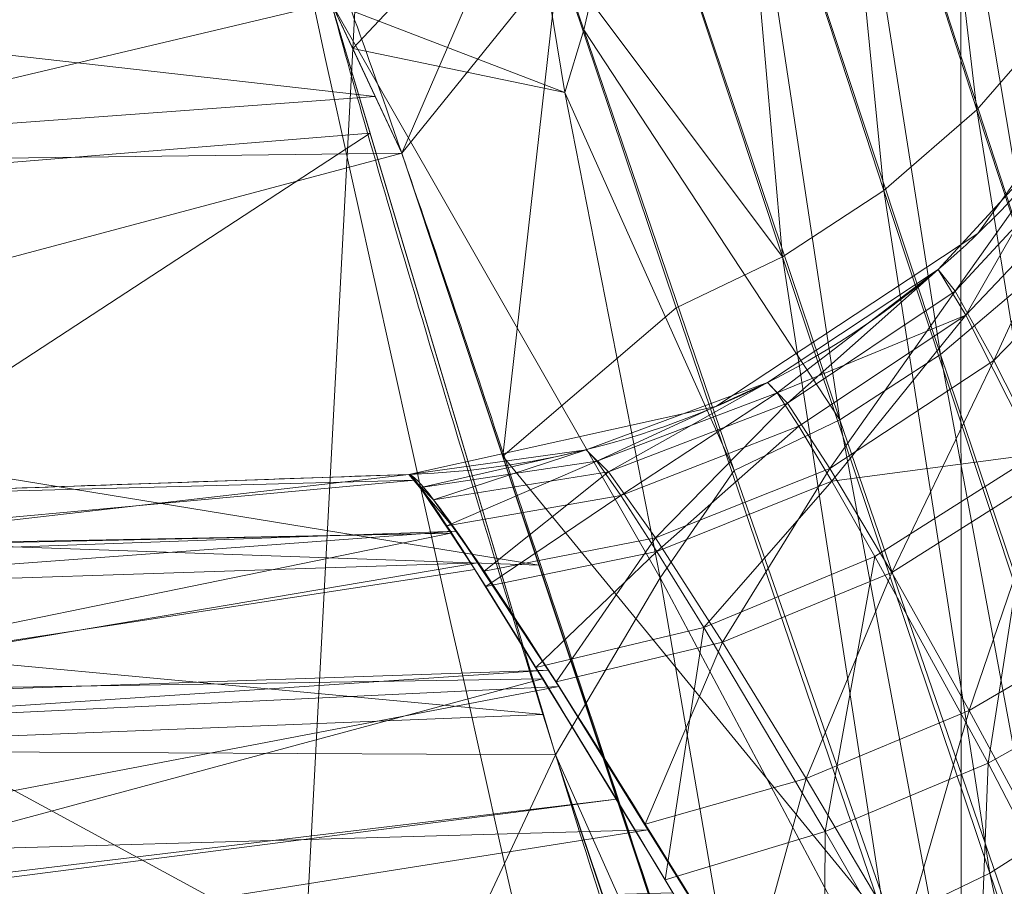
# Model space of a CAD drawing. Header units: millimetres. Extents: x -72 to 72, y -145 to 145.
# Tile 110 of 256: x -54.504 to -54.162, y -16.849 to -16.548. Entities that reach past the tile are written whole.
import ezdxf

# ---------------------------------------------------------------- set-up
doc = ezdxf.new("R2010")
doc.units = ezdxf.units.MM
doc.layers.add('1', color=7, linetype='CONTINUOUS')

msp = doc.modelspace()

# ---------------------------------------------------------------- linework, layer by layer
at = {"layer": '1', "color": 163, "linetype": 'Continuous', "lineweight": 13}
msp.add_line((-54.3686733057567, -16.7055720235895, -30.5651109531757), (-54.3686733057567, -16.7055720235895, -31.76574374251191), dxfattribs=at)
at = {"layer": '1', "color": 163, "linetype": 'Continuous', "lineweight": 13, "extrusion": (0, 0, -1)}
for centre, radius in [((0, 2.781752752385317e-14, 144.004626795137), 61.0180546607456), ((-5.6843418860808e-14, -1.73472347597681e-14, 147), 60.9142135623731), ((3.46944695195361e-15, 0, 145), 60), ((-5.6843418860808e-14, -1.73472347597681e-14, 146), 59.50000000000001), ((0, -8.448341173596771e-14, 124.369789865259), 56.3952855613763)]:
    msp.add_circle(centre, radius, dxfattribs=at)
at = {"layer": '1', "color": 163, "linetype": 'Continuous', "lineweight": 13}
for centre, radius in [((0, -2.03130073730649e-13, -145), 60.4433756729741), ((5.6843418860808e-14, -1.73472347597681e-14, -146.707106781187), 60.20710678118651), ((-3.46944695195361e-15, 0, -146), 60)]:
    msp.add_circle(centre, radius, dxfattribs=at)
for centre, radius, start, end in [((0, 1.973953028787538e-14, -142.505083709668), 63.56377365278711, 189.6208549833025, 222.2786899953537), ((-54.3791431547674, -16.4057547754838, -31.7657437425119), 0.3, 271.9999999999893, 16.78814487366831)]:
    msp.add_arc(centre, radius, start, end, dxfattribs=at)
at = {"layer": '1', "color": 163, "linetype": 'Continuous', "lineweight": 13, "extrusion": (0, 0, -1)}
msp.add_arc((54.37914315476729, -16.40575477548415, 30.5651109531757), 0.3, 163.2118551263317, 268.0000000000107, dxfattribs=at)
at = {"layer": '1', "color": 163, "linetype": 'Continuous', "lineweight": 13, "extrusion": (-0.2905388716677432, 0.9337429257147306, 0.2090725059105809)}
msp.add_arc((56.79999999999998, -31.64124660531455, -6.764816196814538), 0.3, 88.36814995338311, 180, dxfattribs=at)
at = {"layer": '1', "color": 163, "linetype": 'Continuous', "lineweight": 13}
for points, knots in [([(-56.0092195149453, 7.430836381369, -40.1881047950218), (-56.38767568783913, 4.578259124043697, -40.18600039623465), (-56.64075283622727, 0.1337488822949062, -40.18517426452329), (-56.24041456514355, -6.020940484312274, -40.18873368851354), (-55.54351012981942, -10.71621283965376, -40.19373372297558), (-54.41900416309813, -15.45484477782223, -40.20106422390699), (-52.84662861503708, -20.19210887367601, -40.21072519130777), (-50.80930273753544, -24.8840909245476, -40.2227166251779), (-48.29613211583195, -29.47758556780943, -40.23703852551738), (-45.29549098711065, -33.91822466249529, -40.25369089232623), (-41.8019172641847, -38.14185204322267, -40.27267372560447), (-37.82569878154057, -42.09225020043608, -40.29398702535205), (-33.38333123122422, -45.70420284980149, -40.31763079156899), (-28.49088723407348, -48.91009564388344, -40.34360502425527), (-21.41016006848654, -52.54962415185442, -40.38134462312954), (-15.5376816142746, -54.48108172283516, -40.41314502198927), (-11.445770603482, -55.3284003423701, -40.43589893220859)], [0, 0, 0, 0, 0.125, 0.1875, 0.25, 0.3125, 0.375, 0.4375, 0.5, 0.5625, 0.625, 0.6875, 0.75, 0.8125, 0.875, 1, 1, 1, 1]), ([(-55.79206164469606, 7.398561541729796, -43.18008904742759), (-56.02458079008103, 5.645469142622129, -43.17850631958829), (-56.32216527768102, 2.145282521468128, -43.17631762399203), (-56.2774919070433, -3.083071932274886, -43.17589833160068), (-55.74469622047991, -8.317168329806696, -43.17832533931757), (-54.72088675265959, -13.50770784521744, -43.18361554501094), (-53.47375240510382, -17.70598476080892, -43.19032117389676), (-52.24993602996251, -20.97159237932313, -43.1970039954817), (-51.21943771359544, -23.37545791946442, -43.20267281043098), (-50.07211843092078, -25.74001208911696, -43.20902270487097), (-48.38893654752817, -28.83185243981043, -43.21838366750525), (-46.01474015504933, -32.54916112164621, -43.23166013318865), (-42.79579392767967, -36.67874397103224, -43.24974804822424), (-39.80590965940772, -39.8550863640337, -43.26661311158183), (-37.22554922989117, -42.23774127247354, -43.28120343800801), (-35.20249638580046, -43.93723232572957, -43.29265772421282), (-33.10278230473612, -45.54055131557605, -43.30455868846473), (-30.93842460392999, -47.03880768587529, -43.31683624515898), (-28.72004833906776, -48.42495516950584, -43.32942842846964), (-25.67962645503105, -50.13475593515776, -43.34669906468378), (-22.51737436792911, -51.63244938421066, -43.36467929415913), (-19.23182754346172, -52.91446779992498, -43.3833775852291), (-15.89144214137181, -54.03891938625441, -43.40239509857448), (-13.34178061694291, -54.70350458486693, -43.41691632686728), (-11.6398303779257, -55.06359028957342, -43.42660953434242)], [0, 0, 0, 0, 0.0625, 0.125, 0.1875, 0.25, 0.3125, 0.34375, 0.375, 0.40625, 0.4375, 0.5, 0.5625, 0.625, 0.65625, 0.6875, 0.71875, 0.75, 0.78125, 0.8125, 0.875, 0.90625, 0.9375, 1, 1, 1, 1]), ([(-56.50000000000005, -4.895578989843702e-16, -15.81462433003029), (-56.49999999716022, -0.967056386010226, -15.8120534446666), (-56.45043392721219, -2.918040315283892, -15.80691167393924), (-56.14086936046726, -6.892608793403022, -15.79662813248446), (-55.33779639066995, -11.96000647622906, -15.78377370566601), (-53.65336816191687, -18.09517495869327, -15.76834839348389), (-51.21658996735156, -24.15893938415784, -15.75292308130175), (-48.02467232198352, -30.0154777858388, -15.73749776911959), (-44.10762326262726, -35.52636955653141, -15.72207245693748), (-39.52881410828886, -40.56063158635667, -15.70664714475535), (-36.0977595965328, -43.52332059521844, -15.69636360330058), (-34.30725113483, -44.89167162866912, -15.6912218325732)], [0, 0, 0, 0, 0.0625, 0.125, 0.25, 0.375, 0.5, 0.625, 0.75, 0.875, 1, 1, 1, 1]), ([(-54.1748946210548, -21.2568850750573, 31.5), (-54.6638936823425, -17.571101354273, 31.499871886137), (-55.1250233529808, -14.095380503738, 30.1514430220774), (-55.6314401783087, -10.2783120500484, 26.7224698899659), (-55.7653499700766, -9.26897978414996, 25.3941579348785), (-55.9577956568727, -7.81843880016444, 22.2910702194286), (-56.0092096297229, -7.43091089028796, 20.5929966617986), (-56.0092195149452, -7.43083638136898, 18.8118952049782)], [0, 0, 0, 0, 0.5, 0.5, 0.75, 0.75, 1, 1, 1, 1]), ([(-56.00921274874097, -7.43088738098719, 18.81189514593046), (-55.84778768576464, -8.64761337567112, 18.27553385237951), (-55.57446086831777, -10.46857355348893, 17.47101728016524), (-55.14800137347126, -12.88831644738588, 16.40328050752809), (-54.79726728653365, -14.6992013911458, 15.60654748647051), (-54.41554179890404, -16.50502466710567, 14.8125598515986), (-53.86455365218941, -18.90435921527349, 13.75579519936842), (-53.09654226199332, -21.8880547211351, 12.44277299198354), (-52.04587146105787, -25.44201606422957, 10.88781178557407), (-50.86235861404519, -28.96561770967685, 9.35961010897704), (-49.54285790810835, -32.4561508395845, 7.86666250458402), (-48.56815383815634, -34.75713714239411, 6.899976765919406), (-48.05581082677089, -35.9000126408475, 6.425037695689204)], [0, 0, 0, 0, 0.125, 0.1875, 0.25, 0.3125, 0.375, 0.5, 0.625, 0.75, 0.875, 1, 1, 1, 1]), ([(-47.46844656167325, -30.64305029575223, -0.8061324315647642), (-48.05961782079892, -29.72727555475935, -0.05716055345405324), (-49.17838392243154, -27.87812518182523, 1.469014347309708), (-50.67197279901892, -25.05862759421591, 3.829412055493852), (-51.76788006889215, -22.67685427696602, 5.845017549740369), (-52.55819579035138, -20.75314257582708, 7.47955347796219), (-53.10827526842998, -19.30177147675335, 8.715144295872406), (-53.61576125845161, -17.84355812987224, 9.960823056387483), (-54.23731669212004, -15.88719951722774, 11.62907026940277), (-54.91085441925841, -13.42264493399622, 13.72871973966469), (-55.55516477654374, -10.43872688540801, 16.26421220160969), (-55.8760261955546, -8.43476743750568, 17.96132468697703), (-56.00921263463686, -7.430887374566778, 18.8118951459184)], [0, 0, 0, 0, 0.125, 0.25, 0.375, 0.4375, 0.5, 0.5625, 0.625, 0.75, 0.875, 1, 1, 1, 1]), ([(-52.0676840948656, -22.59607041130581, -23.30953234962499), (-52.35024297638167, -21.96939765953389, -23.15128991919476), (-52.73982587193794, -21.06004920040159, -23.03690052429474), (-53.19638233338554, -19.91495101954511, -23.02311051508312), (-53.50369293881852, -19.10633048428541, -23.09982352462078), (-53.77630196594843, -18.35342307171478, -23.2843287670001), (-54.00669332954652, -17.68870218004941, -23.59517731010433), (-54.1592007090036, -17.23288347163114, -23.95984575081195), (-54.25228804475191, -16.95103808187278, -24.30333945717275), (-54.30729079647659, -16.78408275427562, -24.57792032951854), (-54.3475882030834, -16.66295829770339, -24.86061002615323), (-54.38481843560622, -16.55348689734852, -25.24515766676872), (-54.40385050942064, -16.50418579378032, -25.69994780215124), (-54.40018744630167, -16.5274492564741, -26.20648435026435), (-54.36996214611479, -16.63315374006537, -26.64157036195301), (-54.3194330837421, -16.79896336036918, -27.00176277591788), (-54.25914414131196, -16.98833424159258, -27.27754975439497), (-54.19486971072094, -17.18191533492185, -27.49015207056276), (-54.15483044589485, -17.29557478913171, -27.59193678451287), (-54.13595130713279, -17.34801585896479, -27.6356659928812)], [0, 0, 0, 0, 0.125, 0.1875, 0.25, 0.3125, 0.375, 0.4375, 0.46875, 0.5, 0.53125, 0.5625, 0.625, 0.6875, 0.75, 0.8125, 0.875, 0.9375, 1, 1, 1, 1]), ([(-54.45328070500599, -17.35503019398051, -27.6270871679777), (-54.47871158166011, -17.27670973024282, -27.56190254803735), (-54.52719066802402, -17.12732842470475, -27.42155909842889), (-54.59060330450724, -16.92952184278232, -27.18130368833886), (-54.64186947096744, -16.76940097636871, -26.91857859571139), (-54.69480333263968, -16.60498270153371, -26.53031723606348), (-54.72100627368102, -16.52830984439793, -26.11613254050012), (-54.72546884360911, -16.52448557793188, -25.6938238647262), (-54.72029898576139, -16.55007728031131, -25.38236452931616), (-54.70483327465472, -16.60995849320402, -25.07354657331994), (-54.67760457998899, -16.70861062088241, -24.77212924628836), (-54.6388899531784, -16.84442509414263, -24.49257564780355), (-54.57059722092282, -17.07808491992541, -24.14530909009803), (-54.45908194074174, -17.44875053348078, -23.78506400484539), (-54.2971278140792, -17.96681851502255, -23.46686842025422), (-54.11379000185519, -18.5313902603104, -23.25191837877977), (-53.91901417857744, -19.10931974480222, -23.12272620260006), (-53.71449151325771, -19.69466233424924, -23.05748478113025), (-53.50185726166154, -20.28232907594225, -23.04233590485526), (-53.2835277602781, -20.86549293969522, -23.06018567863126), (-52.98601006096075, -21.63482092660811, -23.12703341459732), (-52.75581672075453, -22.20267472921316, -23.22938285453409), (-52.5994896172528, -22.5769884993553, -23.3236466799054)], [0, 0, 0, 0, 0.03125, 0.0625, 0.09375, 0.125, 0.1875, 0.21875, 0.25, 0.28125, 0.3125, 0.34375, 0.375, 0.4375, 0.5, 0.5625, 0.625, 0.6875, 0.75, 0.8125, 0.875, 1, 1, 1, 1]), ([(-54.6214254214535, -16.7143983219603, -30.5770098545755), (-54.5728723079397, -16.7127028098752, -30.5747251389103), (-54.5243192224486, -16.7110072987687, -30.5724398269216), (-54.44006853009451, -16.7080651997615, -30.568473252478), (-54.40437091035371, -16.7068186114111, -30.5667922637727), (-54.3686733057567, -16.7055720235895, -30.5651109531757)], [0, 0, 0, 0, 0.576292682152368, 0.576292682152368, 1, 1, 1, 1]), ([(-54.3686733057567, -16.7055720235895, -31.7657437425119), (-54.4087299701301, -16.7069708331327, -31.7646107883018), (-54.4487866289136, -16.7083696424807, -31.7634776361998), (-54.5330373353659, -16.7113117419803, -31.7610938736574), (-54.57723138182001, -16.7128550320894, -31.7598432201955), (-54.6214254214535, -16.7143983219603, -31.7585923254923)], [0, 0, 0, 0, 0.47544590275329, 0.47544590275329, 1, 1, 1, 1])]:
    msp.add_open_spline(points, degree=3, knots=knots, dxfattribs=at)
for points in [[(-54.3686733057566, -16.7055720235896, -30.5651109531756), (-54.359086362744, -16.7052372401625, -30.36041078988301), (-54.2383359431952, -16.9036999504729, -30.2159831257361), (-54.1316551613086, -17.0844496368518, -30.267128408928)], [(-54.2247181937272, -16.9379587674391, -32.0630655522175), (-54.3030362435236, -16.8072185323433, -32.0324479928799), (-54.3646300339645, -16.7054308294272, -31.9090992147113), (-54.3686733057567, -16.7055720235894, -31.7657437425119)]]:
    msp.add_open_spline(points, degree=3, dxfattribs=at)
for points in [[(-56.89024180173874, 41.52245447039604, -163.0000025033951), (-52.44118720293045, 40.07687047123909, -163.0000025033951), (-55.84102869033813, -40.98785668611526, -163.0000025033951), (-62.30000033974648, 2.306488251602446e-14, -163.0000025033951)], [(-51.26524344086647, -40.01524299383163, -163.0000025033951), (-55.84102869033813, -40.98785668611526, -163.0000025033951), (-52.44118720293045, 40.07687047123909, -163.0000025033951)], [(-58.68885666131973, -12.47470173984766, -145.9999978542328), (-59.99999865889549, 7.347880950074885e-15, -145.9999978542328), (-59.50000137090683, -1.734723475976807e-14, -145.9999978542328), (-54.35595288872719, -24.20083060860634, -145.9999978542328)], [(-51.48215219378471, -16.72756485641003, -123.8834485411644), (-54.13153767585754, -7.864786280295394e-14, -123.8834485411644), (-56.3952848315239, -7.767609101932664e-14, -124.3697926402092), (-53.63510549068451, -17.42710173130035, -124.3697926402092)], [(-47.95431718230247, -21.74369990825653, 47.46758565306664), (-50.9643666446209, -6.004575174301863, 46.05389758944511), (-54.17877063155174, -12.60278839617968, 38.59021887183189)], [(-55.90719729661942, -8.199820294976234, 23.02965894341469), (-56.00921437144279, -7.430861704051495, 18.81189458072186), (-52.23216861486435, -35.90000048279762, 18.77893321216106)], [(-53.6927618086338, -17.58798211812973, 10.17858553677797), (-56.00921437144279, -7.430861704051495, 18.81189458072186), (-54.55920472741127, -14.68137931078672, 10.76085958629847)], [(-56.00921437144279, -7.430887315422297, 18.81189458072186), (-52.85102128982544, -20.62619663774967, 10.56393515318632), (-52.89638042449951, -21.29850536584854, 11.49737183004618)], [(-52.85102128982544, -20.62619663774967, 10.56393515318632), (-56.00921437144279, -7.430887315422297, 18.81189458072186), (-53.6927618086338, -17.58798211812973, 10.17858553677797)], [(-52.89638042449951, -21.29850536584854, 11.49737183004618), (-52.88083851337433, -21.9598226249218, 12.41813320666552), (-56.00921437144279, -7.430887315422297, 18.81189458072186)], [(-52.23216861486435, -35.90000048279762, 18.77893321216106), (-56.00921437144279, -7.430887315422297, 18.81189458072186), (-52.81071737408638, -22.28547632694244, 12.27482222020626)], [(-55.57294189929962, -10.71924343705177, 27.05173939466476), (-55.90719729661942, -8.199820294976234, 23.02965894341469), (-52.23216861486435, -35.90000048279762, 18.77893321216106)], [(-63.58210742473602, -22.15305902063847, -124.5606690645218), (-48.8397516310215, -28.19764241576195, -124.3697926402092), (-55.53851276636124, -9.792938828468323, -124.3697926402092)], [(-52.23216861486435, -35.90000048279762, 18.77893321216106), (-54.17489632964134, -21.25688455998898, 31.50000050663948), (-54.9570769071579, -15.36125689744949, 30.29151447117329), (-55.57294189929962, -10.71924343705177, 27.05173939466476)], [(-53.69294062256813, -16.87162183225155, -43.1891530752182), (-54.47616055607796, -12.90471851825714, -43.18511113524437), (-51.38519778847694, -12.16170284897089, -59.45028364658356)], [(-58.89143794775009, -12.51776143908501, -146.7071026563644), (-48.70857298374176, -35.38884967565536, -146.7071026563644), (-48.13650995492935, -34.97322276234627, -145.9999978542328), (-58.19978192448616, -12.37074565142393, -145.9999978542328)], [(-55.11743575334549, -12.42248341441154, -15.78262820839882), (-51.09073221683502, -24.12440255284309, -15.75292274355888), (-54.90593239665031, -13.32624070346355, -0.5968617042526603)], [(-58.68885666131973, -12.47470173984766, -144.9999958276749), (-58.68885666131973, -12.47470173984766, -145.9999978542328), (-48.54102060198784, -35.26711463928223, -145.9999978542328), (-48.54102060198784, -35.26711463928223, -144.9999958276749)], [(-54.35595288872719, -24.20083060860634, -145.9999978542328), (-54.8127256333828, -24.40419793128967, -145.9999978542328), (-58.68885666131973, -12.47470173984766, -145.9999978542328)], [(-54.9570769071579, -15.36125689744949, 30.29151447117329), (-54.5051321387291, -18.76775920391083, 30.98977915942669), (-54.17877063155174, -12.60278839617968, 38.59021887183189)], [(-54.17877063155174, -12.60278839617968, 38.59021887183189), (-54.5051321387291, -18.76775920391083, 30.98977915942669), (-54.17489632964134, -21.25688455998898, 31.50000050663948)], [(-54.17489632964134, -21.25688455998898, 31.50000050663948), (-52.08047106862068, -24.99097585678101, 39.95027393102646), (-54.17877063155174, -12.60278839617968, 38.59021887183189)], [(-54.17877063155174, -12.60278839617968, 38.59021887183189), (-52.08047106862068, -24.99097585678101, 39.95027393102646), (-47.95431718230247, -21.74369990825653, 47.46758565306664)], [(-54.6598918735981, -14.3019575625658, 0.0528909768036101), (-54.90593239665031, -13.32624070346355, -0.5968617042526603), (-51.09073221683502, -24.12440255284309, -15.75292274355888)], [(-54.33730408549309, -13.60801607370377, -43.18582639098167), (-53.69294062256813, -16.87162183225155, -43.1891530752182), (-54.06234413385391, -16.41486957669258, -40.20322114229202)], [(-51.09073221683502, -24.12440255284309, -15.75292274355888), (-54.69197779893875, -13.65889981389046, -15.77948965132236), (-53.0979111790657, -19.30419728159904, -22.77449704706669)], [(-54.69197779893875, -13.65889981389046, -15.77948965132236), (-53.68521064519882, -17.60755479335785, -23.25828559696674), (-53.0979111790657, -19.30419728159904, -22.77449704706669)], [(-53.68521064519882, -17.60755479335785, -23.25828559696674), (-54.69197779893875, -13.65889981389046, -15.77948965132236), (-54.44025620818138, -15.116305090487, -23.0235680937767)], [(-54.59772050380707, -13.65883089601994, -40.19961878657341), (-53.91287803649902, -16.89865440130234, -27.71926298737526), (-54.07369881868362, -16.37747511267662, -26.98902040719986)], [(-54.08657342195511, -16.33678935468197, -30.41893057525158), (-53.91287803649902, -16.89865440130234, -27.71926298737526), (-54.59772050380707, -13.65883089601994, -40.19961878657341)], [(-54.59772050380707, -13.65883089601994, -40.19961878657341), (-54.06234413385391, -16.41486957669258, -40.20322114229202), (-53.9480447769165, -16.78620837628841, -32.35631808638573)], [(-53.9480447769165, -16.78620837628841, -32.35631808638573), (-53.97316813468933, -16.70768484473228, -32.33245015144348), (-54.59772050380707, -13.65883089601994, -40.19961878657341)], [(-53.97316813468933, -16.70768484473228, -32.33245015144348), (-54.0367066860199, -16.50106348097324, -32.19820931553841), (-54.59772050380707, -13.65883089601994, -40.19961878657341)], [(-54.56176400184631, -14.67187609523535, 9.235122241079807), (-54.66064810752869, -14.29907139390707, 5.529172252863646), (-52.63074487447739, -20.54883725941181, 7.653624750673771)], [(-54.66064810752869, -14.29907139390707, 5.529172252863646), (-54.48251590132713, -14.96346481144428, 4.540527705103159), (-52.63074487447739, -20.54883725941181, 7.653624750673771)], [(-51.09073221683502, -24.12440255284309, -15.75292274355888), (-50.05823448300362, -25.79180151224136, -15.74839279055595), (-54.6598918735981, -14.3019575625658, 0.0528909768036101)], [(-50.05823448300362, -25.79180151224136, -15.74839279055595), (-54.48071658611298, -14.97002318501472, 1.056008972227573), (-54.6598918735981, -14.3019575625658, 0.0528909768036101)], [(-52.63074487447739, -20.54883725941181, 7.653624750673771), (-54.48184907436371, -14.96589835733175, 9.439317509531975), (-54.56176400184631, -14.67187609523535, 9.235122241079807)], [(-54.55920472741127, -14.68137931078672, 10.76085958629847), (-54.48577553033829, -14.95159696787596, 10.57539042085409), (-53.6927618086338, -17.58798211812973, 10.17858553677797)], [(-54.48577553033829, -14.95159696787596, 10.57539042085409), (-54.43663150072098, -15.12954290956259, 10.31629275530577), (-53.6927618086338, -17.58798211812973, 10.17858553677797)], [(-52.63074487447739, -20.54883725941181, 7.653624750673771), (-54.48251590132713, -14.96346481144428, 4.540527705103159), (-54.41756546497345, -15.19797742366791, 3.368421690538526)], [(-52.63074487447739, -20.54883725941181, 7.653624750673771), (-54.43213880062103, -15.14570321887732, 9.722338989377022), (-54.48184907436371, -14.96589835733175, 9.439317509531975)], [(-49.9577485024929, -25.77553503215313, 3.273239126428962), (-54.41756546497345, -15.19797742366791, 2.210525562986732), (-54.48071658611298, -14.97002318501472, 1.056008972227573)], [(-54.48071658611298, -14.97002318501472, 1.056008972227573), (-50.05823448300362, -25.79180151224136, -15.74839279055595), (-49.9577485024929, -25.77553503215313, 3.273239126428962)], [(-53.95910143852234, -16.75067842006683, -23.95320497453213), (-54.44025620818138, -15.116305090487, -23.0235680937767), (-54.42748591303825, -15.16224816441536, -23.06586131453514)], [(-54.44025620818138, -15.116305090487, -23.0235680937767), (-53.95910143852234, -16.75067842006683, -23.95320497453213), (-53.68521064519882, -17.60755479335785, -23.25828559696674)], [(-54.43663150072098, -15.12954290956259, 10.31629275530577), (-54.41763997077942, -15.19770547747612, 10.01387182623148), (-53.6927618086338, -17.58798211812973, 10.17858553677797)], [(-54.43213880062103, -15.14570321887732, 9.722338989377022), (-52.63074487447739, -20.54883725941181, 7.653624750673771), (-53.6927618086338, -17.58798211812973, 10.17858553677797)], [(-53.6927618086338, -17.58798211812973, 10.17858553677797), (-54.41763997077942, -15.19770547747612, 10.01387182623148), (-54.43213880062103, -15.14570321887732, 9.722338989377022)], [(-53.95910143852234, -16.75067842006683, -23.95320497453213), (-54.42748591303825, -15.16224816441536, -23.06586131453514), (-54.39301207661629, -15.28560183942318, -23.2501458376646)], [(-54.41756546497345, -15.19797742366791, 3.368421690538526), (-49.9577485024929, -25.77553503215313, 3.273239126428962), (-52.63074487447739, -20.54883725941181, 7.653624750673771)], [(-54.41756546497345, -15.19797742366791, 3.368421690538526), (-54.41756546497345, -15.19797742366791, 2.210525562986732), (-49.9577485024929, -25.77553503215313, 3.273239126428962)], [(-54.39301207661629, -15.28560183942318, -23.2501458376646), (-54.09794300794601, -16.29731804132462, -24.77224916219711), (-53.95910143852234, -16.75067842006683, -23.95320497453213)], [(-54.12399768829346, -16.60532131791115, -26.86326391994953), (-54.19363453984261, -16.38831943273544, -25.86658112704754), (-54.15349081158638, -16.31026715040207, -25.86819231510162)], [(-54.17141690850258, -16.57883264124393, -24.85169284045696), (-54.19363453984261, -16.38831943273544, -25.86658112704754), (-54.22193557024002, -16.42229035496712, -25.86596459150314)], [(-54.15197089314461, -16.63664914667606, -26.85264311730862), (-54.22193557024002, -16.42229035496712, -25.86596459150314), (-54.19363453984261, -16.38831943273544, -25.86658112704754)], [(-54.19363453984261, -16.38831943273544, -25.86658112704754), (-54.12399768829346, -16.60532131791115, -26.86326391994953), (-54.15197089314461, -16.63664914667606, -26.85264311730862)], [(-54.17141690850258, -16.57883264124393, -24.85169284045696), (-54.14331704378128, -16.54649339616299, -24.84318800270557), (-54.19363453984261, -16.38831943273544, -25.86658112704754)], [(-54.22193557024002, -16.42229035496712, -25.86596459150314), (-54.25451323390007, -16.45144261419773, -25.86549893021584), (-54.20366302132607, -16.60685613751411, -24.85821396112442)], [(-54.18402329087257, -16.6639406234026, -26.84440091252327), (-54.25451323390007, -16.45144261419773, -25.86549893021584), (-54.22193557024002, -16.42229035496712, -25.86596459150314)], [(-54.22193557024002, -16.42229035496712, -25.86596459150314), (-54.15197089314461, -16.63664914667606, -26.85264311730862), (-54.18402329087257, -16.6639406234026, -26.84440091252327)], [(-54.20366302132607, -16.60685613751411, -24.85821396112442), (-54.17141690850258, -16.57883264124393, -24.85169284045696), (-54.22193557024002, -16.42229035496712, -25.86596459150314)], [(-54.25451323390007, -16.45144261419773, -25.86549893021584), (-54.29015681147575, -16.47509634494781, -25.86519159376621), (-54.23888936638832, -16.62990637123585, -24.86264519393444)], [(-54.21899631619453, -16.68655872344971, -26.83867700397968), (-54.29015681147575, -16.47509634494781, -25.86519159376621), (-54.25451323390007, -16.45144261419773, -25.86549893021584)], [(-54.25451323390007, -16.45144261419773, -25.86549893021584), (-54.18402329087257, -16.6639406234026, -26.84440091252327), (-54.21899631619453, -16.68655872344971, -26.83867700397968)], [(-54.23888936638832, -16.62990637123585, -24.86264519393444), (-54.20366302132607, -16.60685613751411, -24.85821396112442), (-54.25451323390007, -16.45144261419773, -25.86549893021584)], [(-54.30787801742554, -16.55099540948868, -26.3683944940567), (-54.32756990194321, -16.49295538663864, -25.86504258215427), (-54.29015681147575, -16.47509634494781, -25.86519159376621)], [(-54.31658402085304, -16.52621105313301, -25.35371109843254), (-54.23888936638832, -16.62990637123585, -24.86264519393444), (-54.29015681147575, -16.47509634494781, -25.86519159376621)], [(-54.29015681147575, -16.47509634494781, -25.86519159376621), (-54.21899631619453, -16.68655872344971, -26.83867700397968), (-54.30787801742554, -16.55099540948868, -26.3683944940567)], [(-54.32756990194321, -16.49295538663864, -25.86504258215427), (-54.38818782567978, -16.55756682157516, -25.86829662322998), (-54.3711893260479, -16.59387908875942, -25.11667646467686)], [(-54.3145015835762, -16.57284423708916, -26.36436186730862), (-54.38818782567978, -16.55756682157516, -25.86829662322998), (-54.32756990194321, -16.49295538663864, -25.86504258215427)], [(-54.31658402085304, -16.52621105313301, -25.35371109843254), (-54.32756990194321, -16.49295538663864, -25.86504258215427), (-54.3711893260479, -16.59387908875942, -25.11667646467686)], [(-54.32756990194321, -16.49295538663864, -25.86504258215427), (-54.30787801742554, -16.55099540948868, -26.3683944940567), (-54.3145015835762, -16.57284423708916, -26.36436186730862)], [(-54.3711893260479, -16.59387908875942, -25.11667646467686), (-54.33610081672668, -16.69925265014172, -24.88113753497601), (-54.31658402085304, -16.52621105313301, -25.35371109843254)], [(-54.33610081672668, -16.69925265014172, -24.88113753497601), (-54.27583679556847, -16.64767041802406, -24.86500702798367), (-54.31658402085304, -16.52621105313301, -25.35371109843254)], [(-54.31658402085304, -16.52621105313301, -25.35371109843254), (-54.27583679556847, -16.64767041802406, -24.86500702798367), (-54.23888936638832, -16.62990637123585, -24.86264519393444)], [(-54.10753190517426, -16.53314381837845, -30.56511096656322), (-54.10753190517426, -16.53314381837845, -31.76574409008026), (-54.17106673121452, -16.62186533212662, -31.76574409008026), (-54.17106673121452, -16.62186533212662, -30.56511096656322)], [(-54.3803982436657, -16.57420583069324, -25.52389912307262), (-54.3956533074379, -16.5416207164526, -26.19834244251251), (-54.71934750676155, -16.53578132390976, -26.04242414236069)], [(-54.3956533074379, -16.5416207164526, -26.19834244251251), (-54.69392240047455, -16.61238260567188, -26.33019164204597), (-54.71934750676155, -16.53578132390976, -26.04242414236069)], [(-54.71934750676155, -16.53578132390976, -26.04242414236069), (-54.70473691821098, -16.59807562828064, -25.52998065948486), (-54.3803982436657, -16.57420583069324, -25.52389912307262)], [(-54.3956533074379, -16.5416207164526, -26.19834244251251), (-54.38214913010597, -16.58694259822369, -26.33526548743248), (-54.69392240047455, -16.61238260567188, -26.33019164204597)], [(-54.3956533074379, -16.5416207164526, -26.19834244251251), (-54.38818782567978, -16.55756682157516, -25.86829662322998), (-54.3145015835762, -16.57284423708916, -26.36436186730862)], [(-54.28138002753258, -16.74147881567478, -26.86984464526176), (-54.31777983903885, -16.80298894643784, -26.98796987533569), (-54.3956533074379, -16.5416207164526, -26.19834244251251)], [(-54.3145015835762, -16.57284423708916, -26.36436186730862), (-54.28138002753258, -16.74147881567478, -26.86984464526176), (-54.3956533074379, -16.5416207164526, -26.19834244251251)], [(-54.14331704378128, -16.54649339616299, -24.84318800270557), (-54.17141690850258, -16.57883264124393, -24.85169284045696), (-53.99912223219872, -17.10095256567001, -24.00479651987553)], [(-54.3145015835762, -16.57284423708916, -26.36436186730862), (-54.30787801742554, -16.55099540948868, -26.3683944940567), (-54.25566434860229, -16.70418307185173, -26.83545276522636)], [(-54.21899631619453, -16.68655872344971, -26.83867700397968), (-54.25566434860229, -16.70418307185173, -26.83545276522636), (-54.30787801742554, -16.55099540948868, -26.3683944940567)], [(-54.3711893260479, -16.59387908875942, -25.11667646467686), (-54.3803982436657, -16.57420583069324, -25.52389912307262), (-54.70473691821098, -16.59807562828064, -25.52998065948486)], [(-54.25566434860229, -16.70418307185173, -26.83545276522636), (-54.28138002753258, -16.74147881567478, -26.86984464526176), (-54.3145015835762, -16.57284423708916, -26.36436186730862)], [(-54.17141690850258, -16.57883264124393, -24.85169284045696), (-54.20366302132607, -16.60685613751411, -24.85821396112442), (-54.13225293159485, -16.82200655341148, -24.41062405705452)], [(-53.99912223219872, -17.10095256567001, -24.00479651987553), (-54.17141690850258, -16.57883264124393, -24.85169284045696), (-54.13225293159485, -16.82200655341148, -24.41062405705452)], [(-54.13522943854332, -16.58041775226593, -30.56511096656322), (-54.18482795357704, -16.63431897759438, -30.56511096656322), (-54.17892709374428, -16.641890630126, -30.48745356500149)], [(-54.17520552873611, -16.65026880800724, -31.87508136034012), (-54.18482795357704, -16.63431897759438, -31.76574409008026), (-54.13522943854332, -16.58041775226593, -31.76574409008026)], [(-54.17892709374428, -16.641890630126, -30.48745356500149), (-54.13016304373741, -16.58925227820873, -30.47807700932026), (-54.13522943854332, -16.58041775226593, -30.56511096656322)], [(-54.13522943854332, -16.58041775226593, -31.76574409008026), (-54.12648245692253, -16.59877970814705, -31.88825398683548), (-54.17520552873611, -16.65026880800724, -31.87508136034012)], [(-54.64527383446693, -16.75893738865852, -26.88075974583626), (-54.69392240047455, -16.61238260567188, -26.33019164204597), (-54.38214913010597, -16.58694259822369, -26.33526548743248)], [(-54.38214913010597, -16.58694259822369, -26.33526548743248), (-54.32194843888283, -16.78899489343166, -26.9456934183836), (-54.64527383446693, -16.75893738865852, -26.88075974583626)], [(-54.13016304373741, -16.58925227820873, -30.47807700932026), (-54.17892709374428, -16.641890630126, -30.48745356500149), (-54.1655458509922, -16.66601188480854, -30.41294403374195)], [(-54.1655458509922, -16.66601188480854, -30.41294403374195), (-54.11776155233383, -16.6168101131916, -30.39493411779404), (-54.13016304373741, -16.58925227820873, -30.47807700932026)], [(-54.70473691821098, -16.59807562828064, -25.52998065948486), (-54.68601360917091, -16.67790114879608, -24.87331442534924), (-54.3711893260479, -16.59387908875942, -25.11667646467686)], [(-54.32350933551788, -16.73706248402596, -24.7966218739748), (-54.3711893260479, -16.59387908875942, -25.11667646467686), (-54.68601360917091, -16.67790114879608, -24.87331442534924)], [(-54.15078997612, -16.6985597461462, -31.97473660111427), (-54.17520552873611, -16.65026880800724, -31.87508136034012), (-54.12648245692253, -16.59877970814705, -31.88825398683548)], [(-54.20366302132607, -16.60685613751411, -24.85821396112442), (-54.23888936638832, -16.62990637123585, -24.86264519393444), (-54.16685342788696, -16.84411428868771, -24.41789209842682)], [(-54.16685342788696, -16.84411428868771, -24.41789209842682), (-54.13225293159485, -16.82200655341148, -24.41062405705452), (-54.20366302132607, -16.60685613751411, -24.85821396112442)], [(-54.11776155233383, -16.6168101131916, -30.39493411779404), (-54.1655458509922, -16.66601188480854, -30.41294403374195), (-54.14575338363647, -16.70482195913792, -30.34517914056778)], [(-54.17106673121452, -16.62186533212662, -30.56511096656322), (-54.17106673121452, -16.62186533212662, -31.76574409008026), (-54.26212772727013, -16.68199338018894, -31.76574409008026), (-54.26212772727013, -16.68199338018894, -30.56511096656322)], [(-54.23888936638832, -16.62990637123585, -24.86264519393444), (-54.27583679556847, -16.64767041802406, -24.86500702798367), (-54.2031042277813, -16.86166971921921, -24.42208118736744)], [(-54.2031042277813, -16.86166971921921, -24.42208118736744), (-54.16685342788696, -16.84411428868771, -24.41789209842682), (-54.23888936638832, -16.62990637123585, -24.86264519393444)], [(-54.18482795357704, -16.63431897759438, -30.56511096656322), (-54.24409732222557, -16.67363941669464, -30.56511096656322), (-54.23720553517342, -16.68083854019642, -30.49265407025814)], [(-54.24080416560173, -16.67724922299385, -31.81729465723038), (-54.24409732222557, -16.67363941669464, -31.76574409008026), (-54.18482795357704, -16.63431897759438, -31.76574409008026)], [(-54.24080416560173, -16.67724922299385, -31.81729465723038), (-54.18482795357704, -16.63431897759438, -31.76574409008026), (-54.17520552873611, -16.65026880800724, -31.87508136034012)], [(-54.23720553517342, -16.68083854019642, -30.49265407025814), (-54.17892709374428, -16.641890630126, -30.48745356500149), (-54.18482795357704, -16.63431897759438, -30.56511096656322)], [(-54.09933999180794, -16.91453158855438, -27.26591937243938), (-54.18402329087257, -16.6639406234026, -26.84440091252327), (-54.15197089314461, -16.63664914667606, -26.85264311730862)], [(-54.17892709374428, -16.641890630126, -30.48745356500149), (-54.23720553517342, -16.68083854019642, -30.49265407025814), (-54.22241985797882, -16.70345850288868, -30.42379766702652)], [(-54.22241985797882, -16.70345850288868, -30.42379766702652), (-54.1655458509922, -16.66601188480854, -30.41294403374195), (-54.17892709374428, -16.641890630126, -30.48745356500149)], [(-54.2031042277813, -16.86166971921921, -24.42208118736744), (-54.27583679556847, -16.64767041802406, -24.86500702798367), (-54.33610081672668, -16.69925265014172, -24.88113753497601)], [(-54.17520552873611, -16.65026880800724, -31.87508136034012), (-54.23326045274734, -16.68880879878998, -31.86755627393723), (-54.24080416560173, -16.67724922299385, -31.81729465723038)], [(-54.22180518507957, -16.70791022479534, -31.91535919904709), (-54.23326045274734, -16.68880879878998, -31.86755627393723), (-54.17520552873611, -16.65026880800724, -31.87508136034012)], [(-54.22180518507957, -16.70791022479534, -31.91535919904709), (-54.17520552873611, -16.65026880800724, -31.87508136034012), (-54.15078997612, -16.6985597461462, -31.97473660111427)], [(-54.13348227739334, -16.93572290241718, -27.25703828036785), (-54.21899631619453, -16.68655872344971, -26.83867700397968), (-54.18402329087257, -16.6639406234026, -26.84440091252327)], [(-54.18402329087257, -16.6639406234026, -26.84440091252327), (-54.09933999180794, -16.91453158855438, -27.26591937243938), (-54.13348227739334, -16.93572290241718, -27.25703828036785)], [(-54.1655458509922, -16.66601188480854, -30.41294403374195), (-54.22241985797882, -16.70345850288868, -30.42379766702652), (-54.20094728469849, -16.73967577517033, -30.36154992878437)], [(-54.20094728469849, -16.73967577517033, -30.36154992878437), (-54.14575338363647, -16.70482195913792, -30.34517914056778), (-54.1655458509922, -16.66601188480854, -30.41294403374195)], [(-54.24409732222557, -16.67363941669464, -30.56511096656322), (-54.30714413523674, -16.69698767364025, -30.56511096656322), (-54.29931357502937, -16.70465432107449, -30.49376420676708)], [(-54.30338904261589, -16.70091226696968, -31.81661292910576), (-54.30714413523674, -16.69698767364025, -31.76574409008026), (-54.24409732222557, -16.67363941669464, -31.76574409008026)], [(-54.24409732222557, -16.67363941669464, -31.76574409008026), (-54.24080416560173, -16.67724922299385, -31.81729465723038), (-54.30338904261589, -16.70091226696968, -31.81661292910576)], [(-54.29931357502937, -16.70465432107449, -30.49376420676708), (-54.23720553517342, -16.68083854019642, -30.49265407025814), (-54.24409732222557, -16.67363941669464, -30.56511096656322)], [(-54.68601360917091, -16.67790114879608, -24.87331442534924), (-54.67236787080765, -16.72499813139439, -24.79146234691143), (-54.32350933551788, -16.73706248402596, -24.7966218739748)], [(-54.29504439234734, -16.71291328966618, -31.86560422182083), (-54.30338904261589, -16.70091226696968, -31.81661292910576), (-54.24080416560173, -16.67724922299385, -31.81729465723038)], [(-54.24080416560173, -16.67724922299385, -31.81729465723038), (-54.23326045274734, -16.68880879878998, -31.86755627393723), (-54.29504439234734, -16.71291328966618, -31.86560422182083)], [(-54.23720553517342, -16.68083854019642, -30.49265407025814), (-54.29931357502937, -16.70465432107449, -30.49376420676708), (-54.28306013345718, -16.72765240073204, -30.42748756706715)], [(-54.28306013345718, -16.72765240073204, -30.42748756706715), (-54.22241985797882, -16.70345850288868, -30.42379766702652), (-54.23720553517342, -16.68083854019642, -30.49265407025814)], [(-54.26212772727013, -16.68199338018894, -30.56511096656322), (-54.26212772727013, -16.68199338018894, -31.76574409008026), (-54.36867475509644, -16.70557260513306, -31.76574409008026), (-54.36867475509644, -16.70557260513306, -30.56511096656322)], [(-54.16922271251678, -16.952870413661, -27.25161425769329), (-54.25566434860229, -16.70418307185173, -26.83545276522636), (-54.21899631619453, -16.68655872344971, -26.83867700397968)], [(-54.21899631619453, -16.68655872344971, -26.83867700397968), (-54.13348227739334, -16.93572290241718, -27.25703828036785), (-54.16922271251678, -16.952870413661, -27.25161425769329)], [(-54.28251996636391, -16.73239842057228, -31.91171959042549), (-54.29504439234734, -16.71291328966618, -31.86560422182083), (-54.23326045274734, -16.68880879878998, -31.86755627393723)], [(-54.23326045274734, -16.68880879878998, -31.86755627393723), (-54.22180518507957, -16.70791022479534, -31.91535919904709), (-54.28251996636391, -16.73239842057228, -31.91171959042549)], [(-54.30714413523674, -16.69698767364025, -30.56511096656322), (-54.36867475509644, -16.70557260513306, -30.56511096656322), (-54.36011031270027, -16.71434193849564, -30.49143776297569)], [(-54.36453968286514, -16.71015471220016, -31.81842342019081), (-54.36867475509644, -16.70557260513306, -31.76574409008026), (-54.30714413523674, -16.69698767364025, -31.76574409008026)], [(-54.30714413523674, -16.69698767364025, -31.76574409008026), (-54.30338904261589, -16.70091226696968, -31.81661292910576), (-54.36453968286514, -16.71015471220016, -31.81842342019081)], [(-54.36011031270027, -16.71434193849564, -30.49143776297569), (-54.29931357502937, -16.70465432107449, -30.49376420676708), (-54.30714413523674, -16.69698767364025, -30.56511096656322)], [(-54.15078997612, -16.6985597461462, -31.97473660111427), (-54.20678853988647, -16.73411019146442, -31.95960074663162), (-54.22180518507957, -16.70791022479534, -31.91535919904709)], [(-54.16751652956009, -16.80596172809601, -32.03330934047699), (-54.20678853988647, -16.73411019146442, -31.95960074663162), (-54.15078997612, -16.6985597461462, -31.97473660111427)], [(-54.15078997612, -16.6985597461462, -31.97473660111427), (-54.1139729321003, -16.77588932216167, -32.05504268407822), (-54.16751652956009, -16.80596172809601, -32.03330934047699)], [(-54.35548722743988, -16.72343723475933, -31.86837211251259), (-54.36453968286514, -16.71015471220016, -31.81842342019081), (-54.30338904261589, -16.70091226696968, -31.81661292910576)], [(-54.30338904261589, -16.70091226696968, -31.81661292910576), (-54.29504439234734, -16.71291328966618, -31.86560422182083), (-54.35548722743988, -16.72343723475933, -31.86837211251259)], [(-54.16303873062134, -17.2172337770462, -24.07494373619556), (-54.33610081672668, -16.69925265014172, -24.88113753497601), (-54.25136163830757, -16.95373095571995, -24.31231178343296)], [(-54.2031042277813, -16.86166971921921, -24.42208118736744), (-54.33610081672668, -16.69925265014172, -24.88113753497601), (-54.16303873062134, -17.2172337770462, -24.07494373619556)], [(-54.62583526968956, -16.73515141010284, -30.4679162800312), (-54.35216054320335, -16.72524027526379, -30.45637719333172), (-54.36867475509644, -16.70557260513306, -30.56511096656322)], [(-54.36867475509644, -16.70557260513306, -30.56511096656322), (-54.62142452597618, -16.71439781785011, -30.57700954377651), (-54.62583526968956, -16.73515141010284, -30.4679162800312)], [(-54.62142452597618, -16.71439781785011, -31.75859153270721), (-54.36867475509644, -16.70557260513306, -31.76574409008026), (-54.36648800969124, -16.70761778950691, -31.80112689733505)], [(-54.36867475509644, -16.70557260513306, -30.56511096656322), (-54.36867475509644, -16.70557260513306, -31.76574409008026), (-54.62142452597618, -16.71439781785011, -31.75859153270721), (-54.62142452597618, -16.71439781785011, -30.57700954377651)], [(-54.29931357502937, -16.70465432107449, -30.49376420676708), (-54.36011031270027, -16.71434193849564, -30.49143776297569), (-54.3425977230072, -16.73921197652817, -30.42500093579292)], [(-54.3425977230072, -16.73921197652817, -30.42500093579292), (-54.28306013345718, -16.72765240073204, -30.42748756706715), (-54.29931357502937, -16.70465432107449, -30.49376420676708)], [(-54.22241985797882, -16.70345850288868, -30.42379766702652), (-54.28306013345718, -16.72765240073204, -30.42748756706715), (-54.25972864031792, -16.76389761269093, -30.36859072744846)], [(-54.28138002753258, -16.74147881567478, -26.86984464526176), (-54.25566434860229, -16.70418307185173, -26.83545276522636), (-54.16922271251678, -16.952870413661, -27.25161425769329)], [(-54.25972864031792, -16.76389761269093, -30.36859072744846), (-54.20094728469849, -16.73967577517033, -30.36154992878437), (-54.22241985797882, -16.70345850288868, -30.42379766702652)], [(-54.14575338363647, -16.70482195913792, -30.34517914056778), (-54.20094728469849, -16.73967577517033, -30.36154992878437), (-54.17400971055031, -16.78762026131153, -30.30866384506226)], [(-54.17400971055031, -16.78762026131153, -30.30866384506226), (-54.12065237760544, -16.75639487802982, -30.28739243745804), (-54.14575338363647, -16.70482195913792, -30.34517914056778)], [(-54.36648800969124, -16.70761778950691, -31.80112689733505), (-54.62358891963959, -16.73118025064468, -31.85573220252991), (-54.62142452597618, -16.71439781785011, -31.75859153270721)], [(-54.36648800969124, -16.70761778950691, -31.80112689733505), (-54.35417592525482, -16.72601699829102, -31.86197578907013), (-54.62358891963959, -16.73118025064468, -31.85573220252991)], [(-54.26624044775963, -16.7587585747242, -31.95399045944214), (-54.28251996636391, -16.73239842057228, -31.91171959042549), (-54.22180518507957, -16.70791022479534, -31.91535919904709)], [(-54.22180518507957, -16.70791022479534, -31.91535919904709), (-54.20678853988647, -16.73411019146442, -31.95960074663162), (-54.26624044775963, -16.7587585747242, -31.95399045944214)], [(-54.34199795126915, -16.74456521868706, -31.91474452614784), (-54.35548722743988, -16.72343723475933, -31.86837211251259), (-54.29504439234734, -16.71291328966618, -31.86560422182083)], [(-54.29504439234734, -16.71291328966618, -31.86560422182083), (-54.28251996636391, -16.73239842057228, -31.91171959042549), (-54.34199795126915, -16.74456521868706, -31.91474452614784)], [(-54.67236787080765, -16.72499813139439, -24.79146234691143), (-54.57788333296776, -17.05113053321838, -24.22464452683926), (-54.25136163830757, -16.95373095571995, -24.31231178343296)], [(-54.25136163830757, -16.95373095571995, -24.31231178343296), (-54.32350933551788, -16.73706248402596, -24.7966218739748), (-54.67236787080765, -16.72499813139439, -24.79146234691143)], [(-54.62625250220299, -16.74561947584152, -30.45122884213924), (-54.34485524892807, -16.73632487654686, -30.43772652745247), (-54.35216054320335, -16.72524027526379, -30.45637719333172)], [(-54.62583526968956, -16.73515141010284, -30.4679162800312), (-54.62625250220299, -16.74561947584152, -30.45122884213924), (-54.35216054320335, -16.72524027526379, -30.45637719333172)], [(-54.62442710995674, -16.7813915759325, -31.9473035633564), (-54.62365597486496, -16.73169247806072, -31.85868635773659), (-54.35417592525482, -16.72601699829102, -31.86197578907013)], [(-54.35417592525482, -16.72601699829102, -31.86197578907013), (-54.34578284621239, -16.73856191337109, -31.9034680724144), (-54.62442710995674, -16.7813915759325, -31.9473035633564)], [(-54.62365597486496, -16.73169247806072, -31.85868635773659), (-54.62358891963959, -16.73118025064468, -31.85573220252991), (-54.35417592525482, -16.72601699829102, -31.86197578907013)], [(-54.28306013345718, -16.72765240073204, -30.42748756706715), (-54.3425977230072, -16.73921197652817, -30.42500093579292), (-54.31759357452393, -16.7776457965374, -30.36738559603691)], [(-54.31759357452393, -16.7776457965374, -30.36738559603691), (-54.25972864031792, -16.76389761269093, -30.36859072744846), (-54.28306013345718, -16.72765240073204, -30.42748756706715)], [(-54.32454869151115, -16.772685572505, -31.95668011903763), (-54.34199795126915, -16.74456521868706, -31.91474452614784), (-54.28251996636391, -16.73239842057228, -31.91171959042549)], [(-54.28251996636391, -16.73239842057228, -31.91171959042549), (-54.26624044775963, -16.7587585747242, -31.95399045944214), (-54.32454869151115, -16.772685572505, -31.95668011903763)], [(-54.62779849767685, -16.78417064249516, -30.38978390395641), (-54.32030186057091, -16.77359081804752, -30.37502802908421), (-54.34485524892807, -16.73632487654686, -30.43772652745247)], [(-54.34485524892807, -16.73632487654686, -30.43772652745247), (-54.62625250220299, -16.74561947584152, -30.45122884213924), (-54.62779849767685, -16.78417064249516, -30.38978390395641)], [(-54.22409251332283, -16.82965084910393, -32.02331438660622), (-54.26624044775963, -16.7587585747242, -31.95399045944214), (-54.20678853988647, -16.73411019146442, -31.95960074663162)], [(-54.20678853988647, -16.73411019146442, -31.95960074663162), (-54.16751652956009, -16.80596172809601, -32.03330934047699), (-54.22409251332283, -16.82965084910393, -32.02331438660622)], [(-54.34578284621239, -16.73856191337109, -31.9034680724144), (-54.32233959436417, -16.77666418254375, -31.95108473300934), (-54.62442710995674, -16.7813915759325, -31.9473035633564)], [(-54.20094728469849, -16.73967577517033, -30.36154992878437), (-54.25972864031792, -16.76389761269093, -30.36859072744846), (-54.23067510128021, -16.81128889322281, -30.31925484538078)], [(-54.23067510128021, -16.81128889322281, -30.31925484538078), (-54.17400971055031, -16.78762026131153, -30.30866384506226), (-54.20094728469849, -16.73967577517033, -30.36154992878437)], [(-54.31777983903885, -16.80298894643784, -26.98796987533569), (-54.28138002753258, -16.74147881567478, -26.86984464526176), (-54.24121022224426, -16.97494275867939, -27.25027687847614)], [(-54.16922271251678, -16.952870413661, -27.25161425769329), (-54.24121022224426, -16.97494275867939, -27.25027687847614), (-54.28138002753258, -16.74147881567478, -26.86984464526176)], [(-54.12065237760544, -16.75639487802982, -30.28739243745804), (-54.17400971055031, -16.78762026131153, -30.30866384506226), (-54.142776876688, -16.84546656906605, -30.26763722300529)], [(-54.32194843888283, -16.78899489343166, -26.9456934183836), (-54.63157966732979, -16.80145971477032, -26.93399973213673), (-54.64527383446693, -16.75893738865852, -26.88075974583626)], [(-54.27968129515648, -16.84647239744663, -32.02385082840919), (-54.32454869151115, -16.772685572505, -31.95668011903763), (-54.26624044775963, -16.7587585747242, -31.95399045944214)], [(-54.26624044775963, -16.7587585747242, -31.95399045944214), (-54.22409251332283, -16.82965084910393, -32.02331438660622), (-54.27968129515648, -16.84647239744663, -32.02385082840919)], [(-54.25972864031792, -16.76389761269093, -30.36859072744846), (-54.31759357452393, -16.7776457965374, -30.36738559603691), (-54.28657308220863, -16.82710461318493, -30.32017685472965)], [(-54.28657308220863, -16.82710461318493, -30.32017685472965), (-54.23067510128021, -16.81128889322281, -30.31925484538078), (-54.25972864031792, -16.76389761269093, -30.36859072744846)], [(-54.62820082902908, -16.79420284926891, -30.37379309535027), (-54.31656166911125, -16.77927002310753, -30.36547265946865), (-54.32030186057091, -16.77359081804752, -30.37502802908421)], [(-54.32030186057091, -16.77359081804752, -30.37502802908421), (-54.62779849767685, -16.78417064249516, -30.38978390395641), (-54.62820082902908, -16.79420284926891, -30.37379309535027)], [(-54.62365597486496, -16.85779727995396, -32.01427310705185), (-54.62442710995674, -16.7813915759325, -31.9473035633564), (-54.32233959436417, -16.77666418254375, -31.95108473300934)], [(-54.32233959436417, -16.77666418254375, -31.95108473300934), (-54.29661646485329, -16.81846939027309, -32.00332820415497), (-54.62365597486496, -16.85779727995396, -32.01427310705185)], [(-54.11822348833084, -16.90076105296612, -32.08120912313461), (-54.16751652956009, -16.80596172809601, -32.03330934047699), (-54.1139729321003, -16.77588932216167, -32.05504268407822)], [(-54.62820082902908, -16.83882623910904, -30.34067712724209), (-54.28564175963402, -16.82914234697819, -30.3272046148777), (-54.31656166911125, -16.77927002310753, -30.36547265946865)], [(-54.62820082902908, -16.79420284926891, -30.37379309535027), (-54.62820082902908, -16.83882623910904, -30.34067712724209), (-54.31656166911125, -16.77927002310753, -30.36547265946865)], [(-54.17400971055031, -16.78762026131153, -30.30866384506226), (-54.23067510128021, -16.81128889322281, -30.31925484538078), (-54.19723317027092, -16.86775498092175, -30.28152696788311)], [(-54.19723317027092, -16.86775498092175, -30.28152696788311), (-54.142776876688, -16.84546656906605, -30.26763722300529), (-54.17400971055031, -16.78762026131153, -30.30866384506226)], [(-54.63157966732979, -16.80145971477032, -26.93399973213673), (-54.32194843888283, -16.78899489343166, -26.9456934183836), (-54.31777983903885, -16.80298894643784, -26.98796987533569)], [(-54.50348556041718, -17.19915494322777, -27.43192762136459), (-54.63157966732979, -16.80145971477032, -26.93399973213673), (-54.31777983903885, -16.80298894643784, -26.98796987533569)], [(-54.31777983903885, -16.80298894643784, -26.98796987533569), (-54.18998003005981, -17.18606427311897, -27.44320780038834), (-54.50348556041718, -17.19915494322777, -27.43192762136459)], [(-54.24121022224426, -16.97494275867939, -27.25027687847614), (-54.24981564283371, -17.00441911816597, -27.22658030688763), (-54.31777983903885, -16.80298894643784, -26.98796987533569)], [(-54.17190492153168, -16.92074164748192, -32.06656873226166), (-54.22409251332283, -16.82965084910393, -32.02331438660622), (-54.16751652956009, -16.80596172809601, -32.03330934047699)], [(-54.16751652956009, -16.80596172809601, -32.03330934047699), (-54.11822348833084, -16.90076105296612, -32.08120912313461), (-54.17190492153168, -16.92074164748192, -32.06656873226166)], [(-54.23067510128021, -16.81128889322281, -30.31925484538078), (-54.28657308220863, -16.82710461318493, -30.32017685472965), (-54.25100401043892, -16.8850515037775, -30.28496168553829)], [(-54.25100401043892, -16.8850515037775, -30.28496168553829), (-54.19723317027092, -16.86775498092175, -30.28152696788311), (-54.23067510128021, -16.81128889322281, -30.31925484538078)], [(-54.29661646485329, -16.81846939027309, -32.00332820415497), (-54.62358891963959, -16.86058379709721, -32.01538324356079), (-54.62365597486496, -16.85779727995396, -32.01427310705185)], [(-54.29661646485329, -16.81846939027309, -32.00332820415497), (-54.27705124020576, -16.85098931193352, -32.01958537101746), (-54.62358891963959, -16.86058379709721, -32.01538324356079)], [(-54.13225293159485, -16.82200655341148, -24.41062405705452), (-54.16685342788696, -16.84411428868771, -24.41789209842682), (-54.06396090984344, -17.14566349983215, -24.02852289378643)], [(-54.62820082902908, -16.88344962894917, -30.30756115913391), (-54.25236374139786, -16.88281819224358, -30.28601780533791), (-54.28564175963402, -16.82914234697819, -30.3272046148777)], [(-54.28564175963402, -16.82914234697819, -30.3272046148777), (-54.62820082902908, -16.83882623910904, -30.34067712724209), (-54.62820082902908, -16.88344962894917, -30.30756115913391)], [(-54.22471836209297, -16.93795807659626, -32.0630669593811), (-54.27968129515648, -16.84647239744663, -32.02385082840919), (-54.22409251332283, -16.82965084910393, -32.02331438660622)], [(-54.22409251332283, -16.82965084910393, -32.02331438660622), (-54.17190492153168, -16.92074164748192, -32.06656873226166), (-54.22471836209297, -16.93795807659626, -32.0630669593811)], [(-54.16685342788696, -16.84411428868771, -24.41789209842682), (-54.2031042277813, -16.86166971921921, -24.42208118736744), (-54.09926548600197, -17.16278307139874, -24.03462491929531)], [(-54.142776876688, -16.84546656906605, -30.26763722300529), (-54.19723317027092, -16.86775498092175, -30.28152696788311), (-54.16067689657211, -16.93128980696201, -30.25734610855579)], [(-54.09926548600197, -17.16278307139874, -24.03462491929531), (-54.06396090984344, -17.14566349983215, -24.02852289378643), (-54.16685342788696, -16.84411428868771, -24.41789209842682)]]:
    msp.add_3dface(points, dxfattribs=at)

doc.saveas('drawing.dxf')
